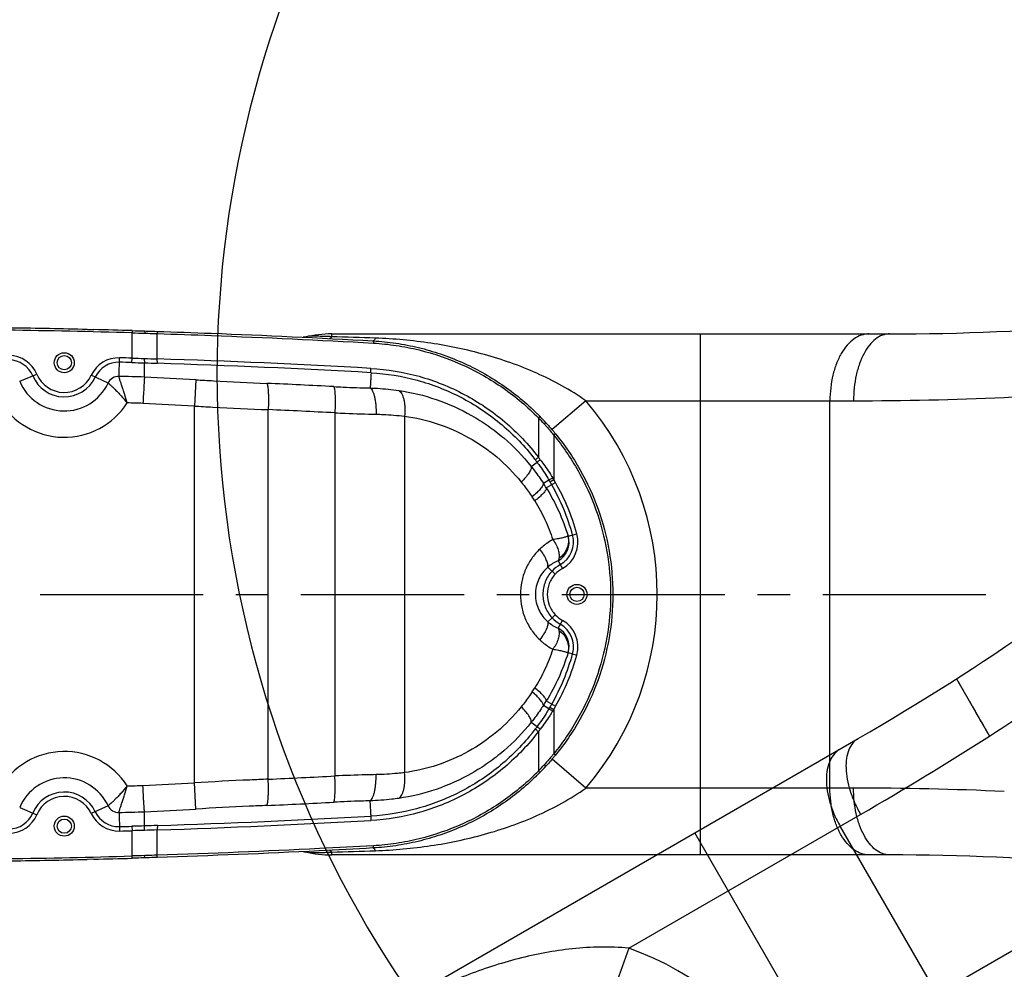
# Model space of a CAD drawing. Header units: millimetres. Extents: x 13799 to 19847, y -398 to 3879.
# Tile 17 of 54: x 15568 to 15788, y 1975 to 2188. Entities that reach past the tile are written whole.
import ezdxf

# ---------------------------------------------------------------- set-up
doc = ezdxf.new("R2010")
doc.units = ezdxf.units.MM
doc.linetypes.add('CENTER', pattern=[0.6, 0.375, -0.075, 0.075, -0.075])
doc.layers.add('dim', color=84, linetype='Continuous', lineweight=9)
doc.styles.add('TXT08', font='txt.shx', dxfattribs={"width": 0.8, "bigfont": 'chineset.shx'})
doc.dimstyles.new('YanXiu', dxfattribs={"dimtxt": 2.5, "dimasz": 2.2, "dimexe": 0.66, "dimexo": 0.66, "dimgap": 0.66, "dimtad": 0, "dimdsep": 46, "dimtxsty": 'TXT08', "dimcen": 0, "dimclrd": 3, "dimclre": 3, "dimclrt": 90, "dimazin": 2, "dimtfac": 1, "dimtofl": 0, "dimtmove": 0, "dimatfit": 3, "dimfxl": 1, "dimtfill": 1, "dimlwd": 5, "dimlwe": 5, "dimarcsym": 0})

# ---------------------------------------------------------------- blocks, each defined once
blk = doc.blocks.new('*D7')
at = {"layer": 'Defpoints', "color": 0, "transparency": 16777216}
for p in [(15928.63, 2952.4), (14148.64, 1396.61), (15530.26, 1396.61)]:
    blk.add_point(p, dxfattribs=at)
at = {"layer": 'dim', "color": 3, "lineweight": 5, "transparency": 16777216}
for p, q in [((15918.64, 2952.4), (14138.64, 2952.4)), ((14148.64, 2912.4), (14148.64, 2251.44)), ((14148.64, 1436.61), (14148.64, 2097.56)), ((15520.27, 1396.61), (14138.64, 1396.61))]:
    blk.add_line(p, q, dxfattribs=at)
at = {"layer": 'dim', "color": 3, "transparency": 16777216}
for points in [[(14141.97, 2912.4), (14155.31, 2912.4), (14148.64, 2952.4)], [(14141.97, 1436.61), (14155.31, 1436.61), (14148.64, 1396.61)]]:
    blk.add_solid(points, dxfattribs=at)
at = {"layer": 'dim', "color": 90, "transparency": 16777216, "insert": (14148.64, 2174.5), "char_height": 50, "attachment_point": 5, "rotation": 90, "style": 'TXT08', "bg_fill": 3, "box_fill_scale": 1.1, "bg_fill_color": 256, "bg_fill_true_color": 13158600, "bg_fill_transparency": 0}
blk.add_mtext('{\\Ftxt,chineset|c134;1556}', dxfattribs=at)
blk = doc.blocks.new('*D8')
at = {"layer": 'Defpoints', "color": 0, "transparency": 16777216}
for p in [(15035.74, 2059.51), (16028.63, 1699.51), (16028.63, 1219.02)]:
    blk.add_point(p, dxfattribs=at)
at = {"layer": 'dim', "color": 3, "lineweight": 5, "transparency": 16777216}
for p, q in [((15035.74, 2049.51), (15035.74, 1209.03)), ((16028.63, 1689.51), (16028.63, 1209.03)), ((15075.74, 1219.02), (15468.85, 1219.02)), ((15988.63, 1219.02), (15595.53, 1219.02))]:
    blk.add_line(p, q, dxfattribs=at)
at = {"layer": 'dim', "color": 3, "transparency": 16777216}
for points in [[(15075.74, 1225.69), (15075.74, 1212.36), (15035.74, 1219.02)], [(15988.63, 1225.69), (15988.63, 1212.36), (16028.63, 1219.02)]]:
    blk.add_solid(points, dxfattribs=at)
at = {"layer": 'dim', "color": 90, "transparency": 16777216, "insert": (15532.19, 1219.02), "char_height": 50, "attachment_point": 5, "style": 'TXT08', "bg_fill": 3, "box_fill_scale": 1.1, "bg_fill_color": 256, "bg_fill_true_color": 13158600, "bg_fill_transparency": 0}
blk.add_mtext('{\\Ftxt,chineset|c134;993}', dxfattribs=at)

msp = doc.modelspace()

# ---------------------------------------------------------------- linework, layer by layer
at = {"color": 7, "linetype": 'Continuous'}
for p, q in [((15582.791, 2118.967), (15584.239, 2118.932)), ((15582.791, 2118.965), (15584.239, 2118.93)), ((15592.866, 2118.704), (15592.851, 2118.204)), ((15592.851, 2112.528), (15592.851, 2118.204)), ((15595.655, 2118.622), (15595.668, 2118.122)), ((15598.466, 2118.535), (15598.505, 2118.035)), ((15598.505, 2112.352), (15598.505, 2118.035)), ((15637.612, 2117.961), (15762.678, 2117.961)), ((15637.612, 2117.334), (15637.612, 2117.961)), ((15720.361, 2001.053), (15720.361, 2117.961)), ((15646.848, 2116.407), (15646.925, 2116.403)), ((15646.925, 2116.403), (15646.952, 2115.904)), ((15589.932, 2108.447), (15590.046, 2112.607)), ((15592.823, 2111.544), (15592.851, 2112.528)), ((15595.621, 2108.283), (15595.62, 2111.474)), ((15567.638, 2107.328), (15571.477, 2108.933)), ((15587.445, 2106.913), (15583.676, 2108.677)), ((15607.138, 2107.671), (15606.808, 2101.772)), ((15694.614, 2102.961), (15687.025, 2096.492)), ((15694.614, 2102.961), (15754.641, 2102.961)), ((15749.355, 2016.053), (15749.355, 2102.961)), ((15606.808, 2017.242), (15606.808, 2101.772)), ((15623.373, 2018.041), (15623.373, 2100.972)), ((15638.326, 2100.248), (15638.326, 2018.765)), ((15653.935, 2099.501), (15653.935, 2019.513)), ((15684.269, 2099.502), (15683.97, 2099.15)), ((15683.97, 2099.15), (15683.97, 2090.278)), ((15685.662, 2098.038), (15685.327, 2097.7)), ((15687.802, 2095.561), (15687.415, 2095.245)), ((15687.415, 2095.245), (15687.415, 2085.301)), ((15682.375, 2088.186), (15683.688, 2089.159)), ((15686.343, 2085.177), (15685.092, 2084.428)), ((15685.744, 2083.404), (15687.828, 2084.586)), ((15686.566, 2084.802), (15687.415, 2085.301)), ((15690.673, 2072.575), (15692.594, 2073.108)), ((15688.38, 2067.065), (15689.356, 2065.326)), ((15686.057, 2065.628), (15687.741, 2064.058)), ((15686.057, 2053.385), (15687.021, 2054.284)), ((15687.021, 2054.284), (15687.741, 2054.956)), ((15688.38, 2051.948), (15689.356, 2053.688)), ((15690.673, 2046.439), (15692.594, 2045.906)), ((15777.713, 2040.562), (15777.717, 2040.555)), ((15777.713, 2040.562), (15785.128, 2027.718)), ((15778.209, 2039.704), (15778.301, 2039.544)), ((15778.507, 2039.187), (15778.62, 2038.99)), ((15779.441, 2037.569), (15779.599, 2037.295)), ((15686.343, 2033.836), (15685.092, 2034.585)), ((15685.744, 2035.61), (15687.828, 2034.427)), ((15686.566, 2034.211), (15687.415, 2033.713)), ((15780.662, 2035.454), (15780.856, 2035.118)), ((15781.257, 2034.423), (15781.464, 2034.065)), ((15687.415, 2033.713), (15687.415, 2023.769)), ((15682.375, 2030.828), (15683.688, 2029.855)), ((15647.374, 1964.619), (15755.685, 2027.152)), ((15682.411, 2028.203), (15682.33, 2028.104)), ((15682.411, 2028.203), (15682.33, 2028.104)), ((15683.97, 2028.736), (15683.97, 2019.863)), ((15687.802, 2023.453), (15687.415, 2023.769)), ((15685.662, 2020.976), (15685.328, 2021.315)), ((15694.614, 2016.053), (15687.025, 2022.522)), ((15684.269, 2019.512), (15683.97, 2019.863)), ((15607.138, 2011.342), (15606.808, 2017.242)), ((15754.641, 2016.053), (15694.614, 2016.053)), ((15587.445, 2012.101), (15583.676, 2010.337)), ((15567.638, 2011.685), (15571.477, 2010.08)), ((15589.932, 2010.567), (15590.046, 2006.407)), ((15595.62, 2007.539), (15595.621, 2010.731)), ((15704.24, 1980.129), (15756.224, 2010.143)), ((15592.823, 2007.47), (15592.851, 2006.486)), ((15795.101, 1932.235), (15751.647, 2007.5)), ((15592.851, 2000.81), (15592.851, 2006.486)), ((15598.505, 2000.978), (15598.505, 2006.662)), ((15777.491, 1904.748), (15719.037, 2005.993)), ((15646.925, 2002.611), (15646.952, 2003.11)), ((15592.866, 2000.31), (15592.851, 2000.81)), ((15595.655, 2000.392), (15595.667, 2000.892)), ((15598.466, 2000.479), (15598.505, 2000.978)), ((15637.612, 2001.053), (15637.612, 2001.68)), ((15762.678, 2001.053), (15637.612, 2001.053)), ((15646.925, 2002.611), (15646.848, 2002.606)), ((15584.239, 2000.084), (15582.791, 2000.049)), ((15584.239, 2000.082), (15582.792, 2000.047)), ((15704.24, 1980.129), (15700.902, 1970.732))]:
    msp.add_line(p, q, dxfattribs=at)
at = {"color": 1, "linetype": 'CENTER', "ltscale": 97.536}
for p, q in [((15467.908, 1793.507), (16020.086, 2112.307)), ((15396.634, 2059.507), (16034.234, 2059.507))]:
    msp.add_line(p, q, dxfattribs=at)
at = {"color": 7, "linetype": 'Continuous'}
for points in [[(15779.002, 2038.33), (15779.142, 2038.087), (15779.288, 2037.833)], [(15781.464, 2034.065), (15781.888, 2033.331), (15782.105, 2032.955)], [(15782.105, 2032.955), (15782.548, 2032.187), (15782.774, 2031.796), (15783.232, 2031.002)], [(15783.232, 2031.002), (15783.464, 2030.6), (15783.934, 2029.786)], [(15783.934, 2029.786), (15784.171, 2029.376), (15784.409, 2028.963), (15784.648, 2028.549)]]:
    msp.add_lwpolyline(points, dxfattribs=at)
for centre, radius in [((15577.634, 2111.507), 2.25), ((15577.634, 2111.507), 1.6), ((15692.621, 2059.507), 2.25), ((15692.621, 2059.507), 1.6), ((15577.634, 2007.507), 2.25), ((15577.634, 2007.507), 1.6)]:
    msp.add_circle(centre, radius, dxfattribs=at)
for centre, radius, start, end in [((15928.634, 2059.507), 892.892, 19.998743, 209.999928), ((15856.824, 2108.841), 244.933, 68.77995, 249.9496)]:
    msp.add_arc(centre, radius, start, end)
for centre, radius, start, end in [((15762.678, 2672.545), 554.584, 270, 279.9345), ((15536.867, 166.687), 1952.32, 88.356767, 89.999897), ((15536.89, 167.829), 1951.678, 88.652335, 89.151718), ((15536.86, 166.646), 1952.861, 88.356608, 88.609781), ((15637.612, 2091.961), 26, 90, 103.22456), ((15630.97, 2122.241), 5, 273.96578, 279.00927), ((15537.069, -1138.582), 3257.469, 88.058816, 88.231277), ((15565.178, 2106.3), 5.843, 22.68679, 89.16263), ((15565.178, 2106.3), 6.828, 22.68679, 89.16263), ((15589.86, 2105.782), 6.828, 88.4324, 154.90825), ((15589.86, 2105.782), 5.843, 88.4324, 154.90825), ((15536.87, 169.507), 1942.843, 88.34969, 88.4324), ((15536.87, 169.507), 1943.828, 88.34969, 88.4324), ((15602.862, 2459.86), 348.461, 268.34906, 268.8092), ((15602.707, 2448.005), 335.621, 268.31725, 268.78596), ((15609.286, 2444.919), 332.742, 267.64205, 268.14338), ((15609.617, 2458.877), 347.684, 267.69287, 268.17846), ((15536.769, 169.437), 1943.895, 86.766908, 88.180033), ((15536.874, 169.322), 1943.025, 86.767357, 88.180559), ((15577.634, 2111.507), 6.672, 202.68679, 334.90825), ((15577.634, 2111.507), 10.834, 202.68679, 334.90825), ((15577.634, 2111.507), 7.657, 202.68679, 334.90825), ((15589.86, 2105.782), 2.666, 88.4324, 154.90825), ((15536.87, 169.507), 1939.666, 88.264311, 88.4324), ((15498.813, 170.228), 1940.469, 86.79984, 87.140392), ((15536.678, 169.513), 1939.282, 87.002512, 87.446169), ((15754.695, 2845.547), 742.585, 272.606109, 274.963165), ((15577.634, 2111.507), 16.743, 210.19833, 327.39671), ((15536.87, 169.507), 1933.757, 88.269187, 88.374091), ((15498.813, 170.228), 1934.561, 86.79984, 87.141832), ((15643.634, 2059.507), 66.987, 319.55693, 40.44307), ((15754.642, 2846.757), 743.796, 269.999945, 272.605972), ((15537.341, 169.514), 1933.373, 87.005924, 87.449582), ((15643.435, 2059.329), 57.283, 44.53237, 45.32035), ((15641.656, 2058.182), 58.897, 42.14136, 44.0748), ((15641.654, 2057.578), 59.78, 42.59479, 44.53182), ((15643.589, 2059.454), 49.904, 37.294, 38.43292), ((15647.421, 2062.373), 45.087, 36.44923, 37.2934), ((15647.643, 2061.708), 46.215, 37.33407, 38.18366), ((15643.548, 2059.528), 49.893, 30.4359, 30.93673), ((15640.094, 2057.498), 53.9, 29.57459, 30.43638), ((15644.21, 2059.076), 50.542, 31.25753, 31.76531), ((15640.093, 2057.497), 54.885, 29.57458, 30.43637), ((15643.634, 2059.507), 50.814, 15.52549, 29.57409), ((15643.874, 2057.448), 49.263, 31.79565, 33.20854), ((15643.634, 2059.507), 49.83, 15.52549, 29.57409), ((15646.297, 2057.395), 43.483, 32.0782, 33.49922), ((15478.393, 2507.436), 554.584, 300, 309.9345), ((15686.015, 2071.281), 4.833, 299.292, 15.52549), ((15686.015, 2071.281), 5.843, 299.292, 15.52549), ((15686.015, 2071.281), 6.828, 299.292, 15.52549), ((15691.463, 2059.484), 8.184, 112.1273, 131.34196), ((15692.621, 2059.507), 7.657, 119.292, 136.99518), ((15692.621, 2059.507), 6.672, 119.292, 136.99475), ((15692.621, 2059.507), 7.657, 223.00482, 240.708), ((15692.621, 2059.507), 6.672, 223.00525, 240.708), ((15686.015, 2047.733), 6.828, 344.47451, 60.708), ((15691.463, 2059.53), 8.184, 228.65806, 247.87268), ((15686.015, 2047.733), 4.833, 344.47451, 60.708), ((15686.015, 2047.733), 5.843, 344.47451, 60.708), ((15643.634, 2059.507), 49.83, 330.42591, 344.47451), ((15643.634, 2059.507), 50.814, 330.42591, 344.47451), ((15384.978, 2653.268), 742.585, 302.606109, 304.963165), ((15646.297, 2061.619), 43.483, 326.50076, 327.9218), ((15643.874, 2061.566), 49.263, 326.79145, 328.20435), ((15643.548, 2059.486), 49.893, 329.06327, 329.5641), ((15640.094, 2061.516), 53.9, 329.56362, 330.42541), ((15640.093, 2061.516), 54.885, 329.56363, 330.42542), ((15644.21, 2059.938), 50.542, 328.23469, 328.74247), ((15647.421, 2056.641), 45.087, 322.70659, 323.55074), ((15643.567, 2059.577), 49.932, 321.07273, 322.70632), ((15647.643, 2057.305), 46.215, 321.81633, 322.6659), ((15384.327, 2654.289), 743.796, 299.999945, 302.605972), ((15577.634, 2007.507), 16.743, 32.60329, 149.80167), ((15641.532, 2060.948), 59.067, 315.92799, 317.85585), ((15641.542, 2061.542), 59.935, 315.47067, 317.40272), ((15577.634, 2007.507), 10.834, 25.09175, 157.31321), ((15537.341, 3949.5), 1933.373, 272.550418, 272.994076), ((15643.438, 2059.682), 57.279, 314.29445, 315.4683), ((15536.87, 3949.507), 1933.757, 271.625909, 271.730813), ((15498.813, 3948.786), 1934.561, 272.858168, 273.20016), ((15577.634, 2007.507), 7.657, 25.09175, 157.31321), ((15577.634, 2007.507), 6.672, 25.09175, 157.31321), ((15754.644, 1272.364), 743.689, 87.393837, 90.000243), ((15589.86, 2013.232), 2.666, 205.09175, 271.5676), ((15536.678, 3949.501), 1939.282, 272.553831, 272.997488), ((15565.178, 2012.714), 5.843, 270.83737, 337.31321), ((15565.178, 2012.714), 6.828, 270.83737, 337.31321), ((15589.86, 2013.232), 6.828, 205.09175, 271.5676), ((15589.86, 2013.232), 5.843, 205.09175, 271.5676), ((15536.87, 3949.507), 1939.666, 271.5676, 271.735689), ((15498.813, 3948.785), 1940.469, 272.859608, 273.20016), ((15536.874, 3949.69), 1943.024, 271.819441, 273.232642), ((15536.87, 3949.507), 1942.843, 271.5676, 271.65031), ((15602.863, 1659.154), 348.461, 91.19095, 91.65109), ((15609.529, 1662.598), 345.222, 91.81987, 92.30892), ((15536.769, 3949.577), 1943.895, 271.819967, 273.233092), ((15536.87, 3949.507), 1943.828, 271.5676, 271.65031), ((15602.707, 1671.01), 335.621, 91.21404, 91.68275), ((15609.249, 1675.079), 331.758, 91.85588, 92.35869), ((15536.867, 3952.33), 1952.323, 270.000105, 271.643231), ((15630.97, 1996.773), 5, 80.99073, 86.03422), ((15637.612, 2027.053), 26, 256.77546, 270), ((15537.065, 5257.742), 3257.614, 271.768727, 271.94118), ((15762.678, 1446.469), 554.584, 80.0655, 90), ((15536.89, 3951.19), 1951.683, 270.848289, 271.347671), ((15536.86, 3952.377), 1952.871, 271.390221, 271.643394), ((15681.816, 1917.007), 66.987, 349.55693, 70.44307)]:
    msp.add_arc(centre, radius, start, end, dxfattribs=at)
for points in [[(15592.851, 2118.204), (15593.79, 2118.177), (15594.729, 2118.15), (15595.667, 2118.122)], [(15592.866, 2118.704), (15593.795, 2118.677), (15594.725, 2118.65), (15595.655, 2118.622)], [(15595.667, 2000.892), (15594.729, 2000.864), (15593.79, 2000.836), (15592.851, 2000.81)], [(15595.655, 2000.392), (15594.725, 2000.364), (15593.795, 2000.337), (15592.866, 2000.31)]]:
    msp.add_open_spline(points, degree=3, dxfattribs=at)
for points, knots in [([(15595.655, 2118.622), (15595.89, 2118.615), (15596.827, 2118.586), (15597.763, 2118.557), (15598.466, 2118.535)], [0, 0, 0, 0, 0.2504043, 1, 1, 1, 1]), ([(15595.667, 2118.122), (15595.904, 2118.115), (15596.85, 2118.087), (15597.796, 2118.058), (15598.505, 2118.035)], [0, 0, 0, 0, 0.2504045, 1, 1, 1, 1]), ([(15598.466, 2118.535), (15602.512, 2118.407), (15618.645, 2117.848), (15634.772, 2117.089), (15646.848, 2116.408)], [0, 0, 0, 0, 0.2507467, 1, 1, 1, 1]), ([(15598.505, 2118.035), (15602.557, 2117.908), (15618.712, 2117.347), (15634.86, 2116.587), (15646.952, 2115.904)], [0, 0, 0, 0, 0.2507475, 1, 1, 1, 1]), ([(15758.053, 2117.961), (15757.768, 2117.961), (15757.191, 2117.911), (15756.034, 2117.613), (15754.617, 2116.848), (15753.111, 2115.421), (15751.805, 2113.533), (15750.739, 2111.255), (15749.949, 2108.668), (15749.464, 2105.869), (15749.355, 2103.938), (15749.355, 2102.961)], [0, 0, 0, 0, 0.0452265, 0.0912948, 0.1886326, 0.2967377, 0.4174726, 0.5505335, 0.6940445, 0.8450658, 1, 1, 1, 1]), ([(15762.678, 2117.961), (15762.414, 2117.961), (15761.88, 2117.911), (15760.805, 2117.61), (15759.488, 2116.836), (15758.101, 2115.407), (15756.899, 2113.521), (15755.917, 2111.246), (15755.189, 2108.662), (15754.741, 2105.866), (15754.641, 2103.938), (15754.641, 2102.961)], [0, 0, 0, 0, 0.0427949, 0.0865891, 0.1803157, 0.2864903, 0.4070071, 0.5413327, 0.6872592, 0.8414762, 1, 1, 1, 1]), ([(15631.664, 2117.271), (15631.598, 2117.256), (15631.455, 2117.234), (15631.312, 2117.225), (15631.235, 2117.225)], [0, 0, 0, 0, 0.4688996, 1, 1, 1, 1]), ([(15637.612, 2117.334), (15637.316, 2117.347), (15636.733, 2117.37), (15635.875, 2117.398), (15635.055, 2117.42), (15634.405, 2117.434), (15633.922, 2117.442), (15633.595, 2117.447), (15633.301, 2117.451), (15633.045, 2117.454), (15632.837, 2117.456), (15632.691, 2117.457), (15632.61, 2117.458), (15632.561, 2117.458), (15632.549, 2117.459), (15632.525, 2117.459), (15632.527, 2117.459)], [0, 0, 0, 0, 0.1743846, 0.3441891, 0.5066628, 0.6578944, 0.7275981, 0.792159, 0.8504535, 0.9011755, 0.9428773, 0.9740748, 0.9853042, 0.9934319, 0.9983513, 1, 1, 1, 1]), ([(15637.612, 2117.334), (15637.574, 2117.274), (15637.5, 2117.168), (15637.378, 2117.038), (15637.254, 2116.955), (15637.166, 2116.931), (15637.125, 2116.929)], [0, 0, 0, 0, 0.3239486, 0.591838, 0.811866, 1, 1, 1, 1]), ([(15647.412, 2117.017), (15647.373, 2116.933), (15647.297, 2116.784), (15647.172, 2116.596), (15647.047, 2116.466), (15646.952, 2116.417), (15646.908, 2116.408)], [0, 0, 0, 0, 0.3417455, 0.6176441, 0.83265, 1, 1, 1, 1]), ([(15646.925, 2116.403), (15648.626, 2116.307), (15652.033, 2115.962), (15657.087, 2114.979), (15662.043, 2113.542), (15666.846, 2111.664), (15671.454, 2109.361), (15675.837, 2106.65), (15679.954, 2103.559), (15682.499, 2101.26), (15683.713, 2100.06)], [0, 0, 0, 0, 0.1242694, 0.2493954, 0.3750245, 0.5001247, 0.6250028, 0.7502449, 0.8754506, 1, 1, 1, 1]), ([(15646.952, 2115.904), (15648.671, 2115.807), (15652.114, 2115.455), (15658.915, 2114.114), (15667.156, 2111.272), (15674.729, 2106.956), (15680.221, 2102.735), (15682.76, 2100.38), (15683.97, 2099.15)], [0, 0, 0, 0, 0.1243606, 0.2495932, 0.5001703, 0.7502277, 0.8754435, 1, 1, 1, 1]), ([(15694.614, 2102.961), (15692.882, 2104.18), (15689.294, 2106.413), (15683.649, 2109.216), (15677.845, 2111.524), (15669.976, 2114.006), (15659.834, 2116.133), (15651.575, 2116.876), (15647.412, 2117.017)], [0, 0, 0, 0, 0.1273635, 0.2535842, 0.3785524, 0.5025565, 0.749473, 1, 1, 1, 1]), ([(15595.596, 2112.459), (15595.593, 2112.345), (15595.589, 2112.131), (15595.59, 2111.876), (15595.596, 2111.701), (15595.601, 2111.602), (15595.609, 2111.529), (15595.615, 2111.489), (15595.62, 2111.474)], [0, 0, 0, 0, 0.3462338, 0.6508038, 0.7758125, 0.8774578, 0.9528359, 1, 1, 1, 1]), ([(15598.565, 2111.368), (15598.557, 2111.382), (15598.545, 2111.422), (15598.531, 2111.496), (15598.519, 2111.595), (15598.506, 2111.77), (15598.499, 2112.024), (15598.502, 2112.238), (15598.505, 2112.352)], [0, 0, 0, 0, 0.0492658, 0.1255717, 0.2274698, 0.3522722, 0.6555461, 1, 1, 1, 1]), ([(15646.442, 2109.256), (15646.425, 2108.971), (15646.391, 2108.401), (15646.347, 2107.546), (15646.301, 2106.691), (15646.261, 2106.122), (15646.24, 2105.837)], [0, 0, 0, 0, 0.2499985, 0.5000228, 0.7500324, 1, 1, 1, 1]), ([(15646.391, 2109.599), (15646.389, 2109.647), (15646.385, 2109.86), (15646.392, 2110.073), (15646.401, 2110.238)], [0, 0, 0, 0, 0.2224325, 1, 1, 1, 1]), ([(15646.437, 2109.256), (15646.429, 2109.271), (15646.418, 2109.311), (15646.406, 2109.385), (15646.396, 2109.484), (15646.393, 2109.558), (15646.391, 2109.599)], [0, 0, 0, 0, 0.1399071, 0.3565205, 0.6457506, 1, 1, 1, 1]), ([(15646.401, 2110.238), (15650.041, 2110.033), (15655.495, 2109.126), (15662.419, 2106.787), (15667.403, 2104.475), (15672.111, 2101.64), (15677.944, 2097.211), (15681.755, 2093.187), (15683.97, 2090.278)], [0, 0, 0, 0, 0.2494912, 0.3744719, 0.4995097, 0.6246144, 0.7497877, 1, 1, 1, 1]), ([(15646.442, 2109.256), (15649.93, 2109.06), (15655.155, 2108.206), (15661.804, 2106.008), (15666.598, 2103.836), (15671.138, 2101.172), (15675.377, 2098.045), (15679.262, 2094.484), (15681.59, 2091.848), (15682.68, 2090.474)], [0, 0, 0, 0, 0.2494104, 0.3743425, 0.4993315, 0.6243883, 0.7495147, 0.8747154, 1, 1, 1, 1]), ([(15587.445, 2106.913), (15587.481, 2106.896), (15587.562, 2106.847), (15587.765, 2106.698), (15588.089, 2106.419), (15588.552, 2105.988), (15589.103, 2105.442), (15589.721, 2104.801), (15590.624, 2103.82), (15591.296, 2103.035), (15591.738, 2102.486)], [0, 0, 0, 0, 0.0189918, 0.0458389, 0.1222357, 0.2260531, 0.3530373, 0.4986022, 0.6580687, 1, 1, 1, 1]), ([(15591.738, 2102.486), (15591.532, 2103.163), (15591.232, 2104.157), (15590.832, 2105.436), (15590.557, 2106.29), (15590.315, 2107.035), (15590.14, 2107.577), (15590.032, 2107.939), (15589.976, 2108.148), (15589.942, 2108.312), (15589.931, 2108.408), (15589.932, 2108.447)], [0, 0, 0, 0, 0.3406456, 0.4996416, 0.6450819, 0.7724083, 0.8769488, 0.9192039, 0.9540417, 0.9810318, 1, 1, 1, 1]), ([(15595.621, 2108.283), (15595.613, 2108.193), (15595.597, 2107.956), (15595.554, 2107.273), (15595.484, 2106.079), (15595.387, 2104.349), (15595.315, 2103.065), (15595.277, 2102.382)], [0, 0, 0, 0, 0.0458436, 0.1206723, 0.3473789, 0.6527654, 1, 1, 1, 1]), ([(15607.138, 2107.671), (15608.469, 2107.597), (15613.785, 2107.307), (15619.102, 2107.047), (15623.089, 2106.869)], [0, 0, 0, 0, 0.250474, 1, 1, 1, 1]), ([(15623.089, 2106.869), (15623.109, 2106.832), (15623.147, 2106.742), (15623.215, 2106.503), (15623.285, 2106.1), (15623.348, 2105.505), (15623.394, 2104.774), (15623.421, 2103.928), (15623.429, 2102.648), (15623.403, 2101.653), (15623.373, 2100.972)], [0, 0, 0, 0, 0.0213145, 0.0493627, 0.125633, 0.2275098, 0.3522751, 0.4963564, 0.6555359, 1, 1, 1, 1]), ([(15638.087, 2106.142), (15638.776, 2106.106), (15641.492, 2105.974), (15644.21, 2105.881), (15646.24, 2105.837)], [0, 0, 0, 0, 0.2533862, 1, 1, 1, 1]), ([(15638.087, 2106.142), (15638.108, 2106.105), (15638.144, 2106.014), (15638.211, 2105.775), (15638.277, 2105.373), (15638.336, 2104.777), (15638.376, 2104.046), (15638.396, 2103.201), (15638.394, 2101.922), (15638.361, 2100.928), (15638.326, 2100.248)], [0, 0, 0, 0, 0.0213163, 0.0493643, 0.1256282, 0.2274928, 0.352244, 0.4963143, 0.6554915, 1, 1, 1, 1]), ([(15646.24, 2105.837), (15646.786, 2105.82), (15648.934, 2105.724), (15651.076, 2105.504), (15652.664, 2105.273)], [0, 0, 0, 0, 0.2537553, 1, 1, 1, 1]), ([(15646.242, 2105.837), (15646.355, 2105.763), (15646.57, 2105.533), (15646.827, 2105.075), (15647.056, 2104.471), (15647.249, 2103.736), (15647.401, 2102.89), (15647.545, 2101.617), (15647.572, 2100.623), (15647.558, 2099.946)], [0, 0, 0, 0, 0.0652261, 0.1496355, 0.2543035, 0.3779653, 0.5180505, 0.6711513, 1, 1, 1, 1]), ([(15652.664, 2105.273), (15655.51, 2104.859), (15661.163, 2103.498), (15667.801, 2100.499), (15672.738, 2097.373), (15677.415, 2093.747), (15680.526, 2090.517), (15682.375, 2088.186)], [0, 0, 0, 0, 0.2461265, 0.4941875, 0.6193914, 0.7454422, 1, 1, 1, 1]), ([(15652.664, 2105.273), (15652.799, 2105.186), (15653.059, 2104.945), (15653.371, 2104.465), (15653.628, 2103.856), (15653.826, 2103.133), (15653.959, 2102.312), (15654.048, 2101.091), (15654.006, 2100.142), (15653.935, 2099.501)], [0, 0, 0, 0, 0.0786197, 0.170821, 0.2783538, 0.4009693, 0.537131, 0.6844433, 1, 1, 1, 1]), ([(15606.808, 2101.772), (15608.191, 2101.697), (15613.711, 2101.409), (15619.233, 2101.149), (15623.373, 2100.972)], [0, 0, 0, 0, 0.250477, 1, 1, 1, 1]), ([(15638.326, 2100.248), (15639.105, 2100.213), (15642.182, 2100.081), (15645.259, 2099.989), (15647.558, 2099.946)], [0, 0, 0, 0, 0.2534038, 1, 1, 1, 1]), ([(15647.558, 2099.946), (15648.101, 2099.935), (15650.231, 2099.864), (15652.358, 2099.688), (15653.935, 2099.501)], [0, 0, 0, 0, 0.2547442, 1, 1, 1, 1]), ([(15653.935, 2099.501), (15656.426, 2099.165), (15661.383, 2098.024), (15668.405, 2094.934), (15674.817, 2090.521), (15678.477, 2086.772), (15680.12, 2084.727)], [0, 0, 0, 0, 0.2451435, 0.4927659, 0.7440826, 1, 1, 1, 1]), ([(15685.662, 2098.038), (15685.845, 2097.837), (15686.575, 2097.026), (15687.283, 2096.195), (15687.802, 2095.561)], [0, 0, 0, 0, 0.2489106, 1, 1, 1, 1]), ([(15685.328, 2097.7), (15685.506, 2097.501), (15686.219, 2096.697), (15686.909, 2095.873), (15687.415, 2095.245)], [0, 0, 0, 0, 0.248854, 1, 1, 1, 1]), ([(15687.415, 2095.245), (15688.434, 2093.998), (15690.367, 2091.416), (15693.775, 2085.938), (15697.14, 2078.571), (15699.606, 2069.174), (15700.436, 2059.492), (15699.601, 2049.812), (15697.13, 2040.416), (15693.761, 2033.05), (15690.356, 2027.583), (15688.428, 2025.009), (15687.415, 2023.769)], [0, 0, 0, 0, 0.0624618, 0.1249885, 0.2500832, 0.3750939, 0.5001886, 0.625282, 0.7502888, 0.8753836, 0.9378809, 1, 1, 1, 1]), ([(15687.802, 2095.561), (15688.829, 2094.303), (15690.78, 2091.698), (15694.217, 2086.172), (15697.612, 2078.739), (15700.101, 2069.259), (15700.938, 2059.492), (15700.096, 2049.726), (15697.602, 2040.247), (15694.204, 2032.817), (15690.769, 2027.301), (15688.824, 2024.704), (15687.802, 2023.453)], [0, 0, 0, 0, 0.0624618, 0.1249902, 0.2500835, 0.3750946, 0.5001886, 0.6252814, 0.7502884, 0.8753819, 0.9378809, 1, 1, 1, 1]), ([(15683.289, 2089.691), (15683.297, 2089.703), (15683.321, 2089.731), (15683.368, 2089.778), (15683.434, 2089.839), (15683.553, 2089.944), (15683.732, 2090.092), (15683.886, 2090.214), (15683.97, 2090.278)], [0, 0, 0, 0, 0.0475405, 0.1223968, 0.2228915, 0.3465123, 0.6496259, 1, 1, 1, 1]), ([(15683.688, 2089.159), (15683.696, 2089.171), (15683.722, 2089.198), (15683.771, 2089.244), (15683.839, 2089.304), (15683.962, 2089.406), (15684.146, 2089.553), (15684.304, 2089.673), (15684.389, 2089.736)], [0, 0, 0, 0, 0.0471347, 0.1218844, 0.2224547, 0.3462552, 0.6497447, 1, 1, 1, 1]), ([(15683.688, 2089.159), (15683.925, 2088.839), (15684.857, 2087.544), (15685.728, 2086.204), (15686.343, 2085.177)], [0, 0, 0, 0, 0.2498543, 1, 1, 1, 1]), ([(15684.389, 2089.736), (15684.638, 2089.41), (15685.617, 2088.094), (15686.533, 2086.73), (15687.181, 2085.683)], [0, 0, 0, 0, 0.2498539, 1, 1, 1, 1]), ([(15682.375, 2088.186), (15682.385, 2088.09), (15682.366, 2087.872), (15682.259, 2087.528), (15682.075, 2087.136), (15681.705, 2086.523), (15681.062, 2085.695), (15680.459, 2085.058), (15680.12, 2084.727)], [0, 0, 0, 0, 0.068581, 0.1534086, 0.2558535, 0.3757573, 0.6628652, 1, 1, 1, 1]), ([(15682.375, 2088.186), (15682.615, 2087.884), (15683.563, 2086.663), (15684.456, 2085.399), (15685.092, 2084.428)], [0, 0, 0, 0, 0.2493272, 1, 1, 1, 1]), ([(15680.12, 2084.727), (15680.335, 2084.46), (15681.185, 2083.377), (15681.987, 2082.256), (15682.557, 2081.394)], [0, 0, 0, 0, 0.2492037, 1, 1, 1, 1]), ([(15686.343, 2085.177), (15686.439, 2085.238), (15686.719, 2085.405), (15686.998, 2085.574), (15687.181, 2085.683)], [0, 0, 0, 0, 0.3470699, 1, 1, 1, 1]), ([(15685.092, 2084.428), (15685.087, 2084.34), (15685.041, 2084.143), (15684.898, 2083.839), (15684.677, 2083.495), (15684.256, 2082.956), (15683.553, 2082.234), (15682.913, 2081.681), (15682.557, 2081.394)], [0, 0, 0, 0, 0.0657249, 0.1487603, 0.2502761, 0.3699809, 0.6586852, 1, 1, 1, 1]), ([(15685.744, 2083.404), (15685.737, 2083.318), (15685.683, 2083.128), (15685.531, 2082.834), (15685.302, 2082.503), (15684.867, 2081.985), (15684.15, 2081.292), (15683.502, 2080.763), (15683.141, 2080.488)], [0, 0, 0, 0, 0.0649014, 0.1474316, 0.2486935, 0.3683528, 0.6575219, 1, 1, 1, 1]), ([(15685.744, 2083.404), (15686.78, 2081.731), (15688.644, 2078.234), (15690.037, 2074.523), (15690.61, 2072.624)], [0, 0, 0, 0, 0.4979848, 1, 1, 1, 1]), ([(15683.141, 2080.488), (15683.987, 2079.138), (15685.525, 2076.319), (15686.709, 2073.335), (15687.211, 2071.806)], [0, 0, 0, 0, 0.4975704, 1, 1, 1, 1]), ([(15687.211, 2071.806), (15686.946, 2071.661), (15685.9, 2071.043), (15684.934, 2070.289), (15684.272, 2069.659)], [0, 0, 0, 0, 0.248102, 1, 1, 1, 1]), ([(15690.61, 2072.624), (15690.559, 2072.594), (15690.428, 2072.53), (15690.053, 2072.388), (15689.389, 2072.198), (15688.388, 2071.98), (15687.628, 2071.859), (15687.21, 2071.806)], [0, 0, 0, 0, 0.0503486, 0.1249225, 0.3424961, 0.6401556, 1, 1, 1, 1]), ([(15687.21, 2071.806), (15687.487, 2071.439), (15687.953, 2070.694), (15688.425, 2069.554), (15688.621, 2068.646), (15688.64, 2068.008), (15688.609, 2067.726), (15688.583, 2067.596)], [0, 0, 0, 0, 0.3037702, 0.5784677, 0.8128643, 0.9126133, 1, 1, 1, 1]), ([(15690.61, 2072.624), (15690.714, 2072.166), (15690.779, 2071.206), (15690.44, 2069.8), (15689.699, 2068.54), (15688.981, 2067.872), (15688.583, 2067.596)], [0, 0, 0, 0, 0.2458514, 0.4946203, 0.7463312, 1, 1, 1, 1]), ([(15690.61, 2072.624), (15690.621, 2072.613), (15690.637, 2072.596), (15690.657, 2072.578), (15690.668, 2072.573), (15690.673, 2072.575)], [0, 0, 0, 0, 0.5886422, 0.8311082, 1, 1, 1, 1]), ([(15684.272, 2069.659), (15683.604, 2069.023), (15682.38, 2067.602), (15680.995, 2065.13), (15680.124, 2062.39), (15679.827, 2059.507), (15680.124, 2056.624), (15680.995, 2053.884), (15682.38, 2051.412), (15683.604, 2049.991), (15684.272, 2049.355)], [0, 0, 0, 0, 0.1220326, 0.2463732, 0.3726334, 0.4999955, 0.6273563, 0.7536149, 0.8779571, 1, 1, 1, 1]), ([(15686.057, 2065.629), (15686.087, 2065.733), (15686.113, 2065.975), (15686.067, 2066.369), (15685.944, 2066.822), (15685.661, 2067.536), (15685.119, 2068.508), (15684.579, 2069.266), (15684.272, 2069.659)], [0, 0, 0, 0, 0.0720666, 0.1591743, 0.2628773, 0.3831392, 0.6683622, 1, 1, 1, 1]), ([(15688.583, 2067.596), (15688.575, 2067.543), (15688.546, 2067.445), (15688.505, 2067.303), (15688.451, 2067.177), (15688.405, 2067.101), (15688.38, 2067.065)], [0, 0, 0, 0, 0.2804078, 0.5359125, 0.7742037, 1, 1, 1, 1]), ([(15686.057, 2065.628), (15685.65, 2065.271), (15684.89, 2064.453), (15684.007, 2062.988), (15683.432, 2061.309), (15683.232, 2059.507), (15683.432, 2057.705), (15684.007, 2056.026), (15684.89, 2054.561), (15685.65, 2053.743), (15686.057, 2053.385)], [0, 0, 0, 0, 0.117561, 0.2407032, 0.3688285, 0.4999952, 0.63116, 0.7592836, 0.8824277, 1, 1, 1, 1]), ([(15687.021, 2064.73), (15686.695, 2064.38), (15686.109, 2063.617), (15685.461, 2062.329), (15685.064, 2060.943), (15684.93, 2059.507), (15685.064, 2058.071), (15685.461, 2056.685), (15686.109, 2055.397), (15686.695, 2054.634), (15687.021, 2054.284)], [0, 0, 0, 0, 0.1249735, 0.2499644, 0.3749802, 0.5000111, 0.6250357, 0.7500398, 0.8750234, 1, 1, 1, 1]), ([(15687.741, 2064.058), (15687.457, 2063.754), (15686.946, 2063.088), (15686.196, 2061.597), (15685.802, 2059.507), (15686.196, 2057.417), (15686.946, 2055.926), (15687.457, 2055.26), (15687.741, 2054.956)], [0, 0, 0, 0, 0.1252433, 0.2505047, 0.5000111, 0.7494996, 0.8747537, 1, 1, 1, 1]), ([(15686.057, 2053.385), (15686.087, 2053.281), (15686.113, 2053.039), (15686.067, 2052.645), (15685.944, 2052.191), (15685.661, 2051.478), (15685.119, 2050.505), (15684.579, 2049.748), (15684.272, 2049.355)], [0, 0, 0, 0, 0.0720666, 0.1591743, 0.2628773, 0.3831393, 0.6683623, 1, 1, 1, 1]), ([(15688.38, 2051.948), (15688.405, 2051.913), (15688.451, 2051.837), (15688.505, 2051.711), (15688.546, 2051.569), (15688.575, 2051.471), (15688.583, 2051.418)], [0, 0, 0, 0, 0.2258249, 0.464101, 0.7196055, 1, 1, 1, 1]), ([(15684.272, 2049.355), (15684.494, 2049.144), (15685.401, 2048.335), (15686.414, 2047.644), (15687.211, 2047.208)], [0, 0, 0, 0, 0.2525005, 1, 1, 1, 1]), ([(15688.583, 2051.418), (15688.609, 2051.288), (15688.64, 2051.006), (15688.621, 2050.367), (15688.425, 2049.46), (15688.043, 2048.536), (15687.611, 2047.775), (15687.352, 2047.394), (15687.21, 2047.208)], [0, 0, 0, 0, 0.0873616, 0.1870826, 0.4214139, 0.6960346, 0.8451587, 1, 1, 1, 1]), ([(15688.583, 2051.418), (15688.981, 2051.142), (15689.699, 2050.473), (15690.44, 2049.214), (15690.779, 2047.808), (15690.714, 2046.848), (15690.61, 2046.39)], [0, 0, 0, 0, 0.25367, 0.505382, 0.7541509, 1, 1, 1, 1]), ([(15687.211, 2047.208), (15686.709, 2045.679), (15685.525, 2042.695), (15683.987, 2039.876), (15683.141, 2038.526)], [0, 0, 0, 0, 0.5024183, 1, 1, 1, 1]), ([(15687.21, 2047.208), (15687.628, 2047.155), (15688.388, 2047.033), (15689.389, 2046.816), (15690.053, 2046.626), (15690.428, 2046.484), (15690.559, 2046.42), (15690.61, 2046.39)], [0, 0, 0, 0, 0.3598442, 0.6575041, 0.8750777, 0.9496514, 1, 1, 1, 1]), ([(15690.61, 2046.39), (15690.037, 2044.491), (15688.644, 2040.78), (15686.78, 2037.283), (15685.744, 2035.61)], [0, 0, 0, 0, 0.5020017, 1, 1, 1, 1]), ([(15690.61, 2046.39), (15690.621, 2046.401), (15690.637, 2046.418), (15690.657, 2046.436), (15690.668, 2046.441), (15690.673, 2046.439)], [0, 0, 0, 0, 0.5886585, 0.8311131, 1, 1, 1, 1]), ([(15685.744, 2035.61), (15685.737, 2035.695), (15685.683, 2035.886), (15685.531, 2036.179), (15685.302, 2036.51), (15684.867, 2037.029), (15684.15, 2037.722), (15683.502, 2038.251), (15683.141, 2038.526)], [0, 0, 0, 0, 0.0649014, 0.1474316, 0.2486935, 0.3683528, 0.6575219, 1, 1, 1, 1]), ([(15682.557, 2037.62), (15682.366, 2037.332), (15681.593, 2036.193), (15680.766, 2035.091), (15680.12, 2034.287)], [0, 0, 0, 0, 0.2508669, 1, 1, 1, 1]), ([(15685.092, 2034.585), (15685.087, 2034.673), (15685.041, 2034.87), (15684.898, 2035.175), (15684.677, 2035.519), (15684.256, 2036.058), (15683.553, 2036.78), (15682.913, 2037.332), (15682.557, 2037.62)], [0, 0, 0, 0, 0.0657249, 0.1487603, 0.2502761, 0.3699809, 0.6586852, 1, 1, 1, 1]), ([(15680.12, 2034.287), (15678.477, 2032.242), (15674.817, 2028.493), (15668.405, 2024.079), (15661.383, 2020.989), (15656.426, 2019.849), (15653.935, 2019.513)], [0, 0, 0, 0, 0.2559142, 0.5072312, 0.7548538, 1, 1, 1, 1]), ([(15682.375, 2030.828), (15682.384, 2030.924), (15682.366, 2031.142), (15682.259, 2031.486), (15682.075, 2031.877), (15681.705, 2032.491), (15681.062, 2033.318), (15680.459, 2033.956), (15680.12, 2034.287)], [0, 0, 0, 0, 0.0685811, 0.1534087, 0.2558537, 0.3757575, 0.6628653, 1, 1, 1, 1]), ([(15685.092, 2034.585), (15684.879, 2034.261), (15684.017, 2032.978), (15683.096, 2031.735), (15682.375, 2030.828)], [0, 0, 0, 0, 0.2507387, 1, 1, 1, 1]), ([(15686.343, 2033.836), (15686.138, 2033.494), (15685.301, 2032.135), (15684.399, 2030.817), (15683.688, 2029.855)], [0, 0, 0, 0, 0.2501652, 1, 1, 1, 1]), ([(15686.343, 2033.836), (15686.439, 2033.776), (15686.719, 2033.609), (15686.998, 2033.44), (15687.181, 2033.331)], [0, 0, 0, 0, 0.3470699, 1, 1, 1, 1]), ([(15687.181, 2033.331), (15686.965, 2032.982), (15686.084, 2031.597), (15685.135, 2030.256), (15684.389, 2029.278)], [0, 0, 0, 0, 0.2501669, 1, 1, 1, 1]), ([(15682.375, 2030.828), (15680.526, 2028.497), (15677.415, 2025.267), (15672.738, 2021.64), (15667.801, 2018.515), (15661.163, 2015.516), (15655.51, 2014.154), (15652.664, 2013.741)], [0, 0, 0, 0, 0.2545548, 0.3806051, 0.5058096, 0.7538705, 1, 1, 1, 1]), ([(15683.688, 2029.855), (15683.696, 2029.843), (15683.722, 2029.816), (15683.771, 2029.77), (15683.839, 2029.71), (15683.962, 2029.607), (15684.146, 2029.461), (15684.304, 2029.341), (15684.389, 2029.278)], [0, 0, 0, 0, 0.0471347, 0.1218844, 0.2224547, 0.3462552, 0.6497447, 1, 1, 1, 1]), ([(15683.97, 2028.736), (15681.755, 2025.826), (15677.943, 2021.802), (15672.11, 2017.373), (15667.402, 2014.539), (15662.419, 2012.227), (15655.495, 2009.888), (15650.041, 2008.981), (15646.401, 2008.776)], [0, 0, 0, 0, 0.2502316, 0.3754057, 0.5005038, 0.6255335, 0.7505091, 1, 1, 1, 1]), ([(15682.33, 2028.104), (15681.239, 2026.759), (15678.915, 2024.183), (15675.05, 2020.705), (15670.844, 2017.652), (15666.347, 2015.052), (15661.607, 2012.932), (15655.039, 2010.787), (15649.884, 2009.951), (15646.442, 2009.758)], [0, 0, 0, 0, 0.1252886, 0.250494, 0.3756171, 0.5006654, 0.6256466, 0.7505754, 1, 1, 1, 1]), ([(15683.289, 2029.323), (15683.297, 2029.311), (15683.321, 2029.283), (15683.368, 2029.235), (15683.434, 2029.174), (15683.553, 2029.07), (15683.732, 2028.921), (15683.886, 2028.8), (15683.97, 2028.736)], [0, 0, 0, 0, 0.0475408, 0.122397, 0.2228917, 0.3465125, 0.649626, 1, 1, 1, 1]), ([(15755.685, 2027.152), (15755.457, 2027.02), (15755.018, 2026.71), (15754.238, 2025.912), (15753.485, 2024.582), (15752.998, 2022.652), (15752.9, 2020.417), (15753.187, 2017.956), (15753.849, 2015.355), (15754.859, 2012.709), (15755.736, 2010.989), (15756.224, 2010.143)], [0, 0, 0, 0, 0.0427949, 0.0865891, 0.1803157, 0.2864903, 0.4070071, 0.5413327, 0.6872592, 0.8414762, 1, 1, 1, 1]), ([(15687.415, 2023.769), (15687.246, 2023.558), (15686.567, 2022.726), (15685.865, 2021.912), (15685.328, 2021.314)], [0, 0, 0, 0, 0.2515949, 1, 1, 1, 1]), ([(15687.802, 2023.453), (15687.628, 2023.24), (15686.932, 2022.4), (15686.213, 2021.579), (15685.662, 2020.976)], [0, 0, 0, 0, 0.251536, 1, 1, 1, 1]), ([(15751.679, 2024.839), (15751.432, 2024.697), (15750.958, 2024.365), (15750.105, 2023.529), (15749.26, 2022.157), (15748.67, 2020.168), (15748.482, 2017.88), (15748.699, 2015.375), (15749.308, 2012.74), (15750.287, 2010.073), (15751.158, 2008.346), (15751.647, 2007.5)], [0, 0, 0, 0, 0.0452265, 0.0912948, 0.1886326, 0.2967377, 0.4174726, 0.5505335, 0.6940445, 0.8450658, 1, 1, 1, 1]), ([(15638.087, 2012.872), (15638.108, 2012.909), (15638.144, 2013), (15638.211, 2013.239), (15638.277, 2013.641), (15638.336, 2014.236), (15638.376, 2014.968), (15638.396, 2015.813), (15638.394, 2017.092), (15638.361, 2018.086), (15638.326, 2018.765)], [0, 0, 0, 0, 0.0213163, 0.0493643, 0.1256282, 0.2274928, 0.352244, 0.4963143, 0.6554915, 1, 1, 1, 1]), ([(15647.558, 2019.068), (15646.801, 2019.054), (15643.722, 2018.984), (15640.645, 2018.872), (15638.326, 2018.765)], [0, 0, 0, 0, 0.246034, 1, 1, 1, 1]), ([(15646.238, 2013.177), (15646.35, 2013.25), (15646.566, 2013.48), (15646.824, 2013.938), (15647.053, 2014.542), (15647.246, 2015.277), (15647.398, 2016.123), (15647.543, 2017.396), (15647.571, 2018.391), (15647.558, 2019.068)], [0, 0, 0, 0, 0.0651882, 0.1495752, 0.2542356, 0.3779016, 0.5179996, 0.6711179, 1, 1, 1, 1]), ([(15683.438, 2018.684), (15681.016, 2016.321), (15675.726, 2012.015), (15668.264, 2007.891), (15661.915, 2005.43), (15656.998, 2004.015), (15651.987, 2003.046), (15648.609, 2002.706), (15646.925, 2002.611)], [0, 0, 0, 0, 0.2492878, 0.4993393, 0.6245501, 0.7503102, 0.8757254, 1, 1, 1, 1]), ([(15683.97, 2019.863), (15682.764, 2018.638), (15680.23, 2016.286), (15674.743, 2012.066), (15667.169, 2007.747), (15658.922, 2004.902), (15652.117, 2003.559), (15648.671, 2003.207), (15646.952, 2003.11)], [0, 0, 0, 0, 0.1241766, 0.2493144, 0.4994836, 0.750181, 0.8756695, 1, 1, 1, 1]), ([(15653.935, 2019.513), (15653.417, 2019.451), (15651.297, 2019.225), (15649.167, 2019.101), (15647.558, 2019.068)], [0, 0, 0, 0, 0.245073, 1, 1, 1, 1]), ([(15652.664, 2013.741), (15652.799, 2013.827), (15653.059, 2014.069), (15653.371, 2014.549), (15653.628, 2015.158), (15653.826, 2015.881), (15653.959, 2016.701), (15654.048, 2017.923), (15654.006, 2018.872), (15653.935, 2019.513)], [0, 0, 0, 0, 0.0786197, 0.170821, 0.2783538, 0.4009693, 0.537131, 0.6844433, 1, 1, 1, 1]), ([(15591.738, 2016.528), (15591.296, 2015.979), (15590.624, 2015.194), (15589.721, 2014.212), (15589.103, 2013.572), (15588.552, 2013.026), (15588.089, 2012.595), (15587.765, 2012.316), (15587.562, 2012.167), (15587.481, 2012.118), (15587.445, 2012.101)], [0, 0, 0, 0, 0.3419313, 0.5013978, 0.6469627, 0.7739469, 0.8777643, 0.9541611, 0.9810082, 1, 1, 1, 1]), ([(15589.932, 2010.567), (15589.931, 2010.606), (15589.942, 2010.702), (15589.976, 2010.866), (15590.032, 2011.075), (15590.14, 2011.437), (15590.315, 2011.979), (15590.557, 2012.724), (15590.832, 2013.578), (15591.232, 2014.857), (15591.532, 2015.851), (15591.738, 2016.528)], [0, 0, 0, 0, 0.0189682, 0.0459583, 0.0807961, 0.1230512, 0.2275917, 0.3549181, 0.5003584, 0.6593544, 1, 1, 1, 1]), ([(15595.621, 2010.731), (15595.608, 2010.82), (15595.586, 2011.058), (15595.553, 2011.494), (15595.516, 2012.087), (15595.473, 2012.818), (15595.428, 2013.665), (15595.361, 2014.95), (15595.311, 2015.949), (15595.277, 2016.632)], [0, 0, 0, 0, 0.0459249, 0.1207735, 0.2223083, 0.3474553, 0.4924191, 0.6527996, 1, 1, 1, 1]), ([(15623.373, 2018.041), (15621.996, 2017.982), (15616.473, 2017.739), (15610.952, 2017.465), (15606.808, 2017.242)], [0, 0, 0, 0, 0.2493299, 1, 1, 1, 1]), ([(15623.089, 2012.145), (15623.109, 2012.181), (15623.147, 2012.272), (15623.215, 2012.511), (15623.285, 2012.913), (15623.348, 2013.509), (15623.394, 2014.24), (15623.421, 2015.086), (15623.429, 2016.366), (15623.403, 2017.361), (15623.373, 2018.041)], [0, 0, 0, 0, 0.0213145, 0.0493627, 0.125633, 0.2275098, 0.3522751, 0.4963564, 0.6555359, 1, 1, 1, 1]), ([(15647.412, 2001.997), (15651.575, 2002.138), (15659.834, 2002.881), (15669.976, 2005.008), (15677.846, 2007.49), (15683.649, 2009.798), (15689.294, 2012.601), (15692.882, 2014.834), (15694.614, 2016.053)], [0, 0, 0, 0, 0.2505263, 0.4974447, 0.6214506, 0.7464178, 0.8726367, 1, 1, 1, 1]), ([(15758.053, 2001.053), (15757.768, 2001.053), (15757.191, 2001.102), (15756.034, 2001.401), (15754.617, 2002.166), (15753.111, 2003.593), (15751.805, 2005.481), (15750.739, 2007.759), (15749.949, 2010.346), (15749.464, 2013.145), (15749.355, 2015.076), (15749.355, 2016.053)], [0, 0, 0, 0, 0.0452265, 0.0912948, 0.1886326, 0.2967377, 0.4174726, 0.5505335, 0.6940445, 0.8450658, 1, 1, 1, 1]), ([(15762.678, 2001.053), (15762.414, 2001.053), (15761.88, 2001.103), (15760.805, 2001.403), (15759.488, 2002.178), (15758.101, 2003.607), (15756.899, 2005.493), (15755.917, 2007.768), (15755.189, 2010.351), (15754.741, 2013.147), (15754.641, 2015.076), (15754.641, 2016.053)], [0, 0, 0, 0, 0.0427949, 0.0865891, 0.1803157, 0.2864903, 0.4070071, 0.5413327, 0.6872592, 0.8414762, 1, 1, 1, 1]), ([(15623.089, 2012.145), (15621.763, 2012.085), (15616.445, 2011.841), (15611.128, 2011.566), (15607.138, 2011.342)], [0, 0, 0, 0, 0.2493341, 1, 1, 1, 1]), ([(15646.241, 2013.177), (15645.572, 2013.162), (15642.853, 2013.092), (15640.135, 2012.979), (15638.087, 2012.872)], [0, 0, 0, 0, 0.2460558, 1, 1, 1, 1]), ([(15652.664, 2013.741), (15652.14, 2013.665), (15650.008, 2013.385), (15647.861, 2013.225), (15646.241, 2013.177)], [0, 0, 0, 0, 0.2461194, 1, 1, 1, 1]), ([(15646.442, 2009.758), (15646.425, 2010.043), (15646.395, 2010.541), (15646.358, 2011.254), (15646.315, 2012.109), (15646.272, 2012.75), (15646.241, 2013.177)], [0, 0, 0, 0, 0.2499992, 0.4375179, 0.6250417, 1, 1, 1, 1]), ([(15646.437, 2009.757), (15646.429, 2009.743), (15646.418, 2009.703), (15646.406, 2009.629), (15646.396, 2009.53), (15646.393, 2009.456), (15646.391, 2009.415)], [0, 0, 0, 0, 0.1399075, 0.356521, 0.6457509, 1, 1, 1, 1]), ([(15595.596, 2006.555), (15595.594, 2006.669), (15595.591, 2006.883), (15595.593, 2007.138), (15595.599, 2007.313), (15595.604, 2007.412), (15595.611, 2007.485), (15595.616, 2007.525), (15595.62, 2007.539)], [0, 0, 0, 0, 0.3466235, 0.6514835, 0.7765465, 0.8781485, 0.9533295, 1, 1, 1, 1]), ([(15598.565, 2007.646), (15598.557, 2007.632), (15598.545, 2007.591), (15598.531, 2007.518), (15598.519, 2007.418), (15598.506, 2007.244), (15598.499, 2006.989), (15598.502, 2006.776), (15598.505, 2006.662)], [0, 0, 0, 0, 0.0492658, 0.1255717, 0.2274698, 0.3522722, 0.6555461, 1, 1, 1, 1]), ([(15646.391, 2009.415), (15646.389, 2009.367), (15646.385, 2009.154), (15646.392, 2008.941), (15646.401, 2008.776)], [0, 0, 0, 0, 0.2224325, 1, 1, 1, 1]), ([(15646.952, 2003.11), (15642.929, 2002.883), (15626.788, 2002.022), (15610.635, 2001.361), (15598.505, 2000.978)], [0, 0, 0, 0, 0.2492521, 1, 1, 1, 1]), ([(15598.505, 2000.978), (15598.269, 2000.971), (15597.323, 2000.942), (15596.377, 2000.913), (15595.667, 2000.892)], [0, 0, 0, 0, 0.2495484, 1, 1, 1, 1]), ([(15646.848, 2002.606), (15642.83, 2002.38), (15626.71, 2001.52), (15610.579, 2000.861), (15598.466, 2000.479)], [0, 0, 0, 0, 0.2492513, 1, 1, 1, 1]), ([(15631.235, 2001.789), (15631.312, 2001.789), (15631.455, 2001.78), (15631.598, 2001.758), (15631.664, 2001.742)], [0, 0, 0, 0, 0.5311202, 1, 1, 1, 1]), ([(15632.527, 2001.555), (15632.525, 2001.555), (15632.549, 2001.555), (15632.561, 2001.556), (15632.61, 2001.555), (15632.691, 2001.556), (15632.837, 2001.557), (15633.045, 2001.56), (15633.301, 2001.563), (15633.595, 2001.567), (15633.922, 2001.572), (15634.405, 2001.58), (15635.055, 2001.594), (15635.875, 2001.616), (15636.733, 2001.644), (15637.316, 2001.667), (15637.612, 2001.68)], [0, 0, 0, 0, 0.0016484, 0.0065673, 0.0146947, 0.0259233, 0.0571201, 0.0988219, 0.1495449, 0.2078411, 0.2724036, 0.3421077, 0.4933409, 0.6558142, 0.8256187, 1, 1, 1, 1]), ([(15637.612, 2001.68), (15637.574, 2001.74), (15637.5, 2001.846), (15637.378, 2001.975), (15637.254, 2002.059), (15637.166, 2002.083), (15637.125, 2002.084)], [0, 0, 0, 0, 0.3239482, 0.5918377, 0.8118659, 1, 1, 1, 1]), ([(15647.412, 2001.997), (15647.373, 2002.081), (15647.297, 2002.23), (15647.172, 2002.418), (15647.047, 2002.547), (15646.952, 2002.597), (15646.908, 2002.606)], [0, 0, 0, 0, 0.3417461, 0.6176449, 0.8326506, 1, 1, 1, 1]), ([(15598.466, 2000.479), (15598.232, 2000.471), (15597.295, 2000.442), (15596.358, 2000.413), (15595.655, 2000.392)], [0, 0, 0, 0, 0.2495486, 1, 1, 1, 1]), ([(15704.24, 1980.129), (15702.13, 1980.319), (15697.906, 1980.459), (15691.616, 1980.064), (15685.436, 1979.161), (15677.38, 1977.375), (15667.534, 1974.147), (15660.01, 1970.66), (15656.333, 1968.701)], [0, 0, 0, 0, 0.1273635, 0.2535842, 0.3785524, 0.5025565, 0.749473, 1, 1, 1, 1])]:
    msp.add_open_spline(points, degree=3, knots=knots, dxfattribs=at)

# ---------------------------------------------------------------- next in the draw order: dimensions: what is measured, and where the dimension line sits
at = {"layer": 'dim'}
dim = msp.add_linear_dim(base=(14148.639, 1396.609), p1=(15928.634, 2952.399), p2=(15530.262, 1396.609), angle=90, text='{\\Ftxt,chineset|c134;1556}', dimstyle='YanXiu', override={"dimtxt": 50, "dimasz": 40, "dimexe": 9.995, "dimexo": 9.995, "dimgap": 9.995}, dxfattribs=at)
dim.commit()
dim.dimension.update_dxf_attribs({"geometry": '*D7', "text_midpoint": (14148.639, 2174.504)})

# ---------------------------------------------------------------- next in the draw order: dimensions: what is measured, and where the dimension line sits
dim = msp.add_linear_dim(base=(16028.634, 1219.025), p1=(15035.741, 2059.507), p2=(16028.634, 1699.507), text='{\\Ftxt,chineset|c134;993}', dimstyle='YanXiu', override={"dimtxt": 50, "dimasz": 40, "dimexe": 9.995, "dimexo": 9.995, "dimgap": 9.995}, dxfattribs=at)
dim.commit()
dim.dimension.update_dxf_attribs({"geometry": '*D8', "text_midpoint": (15532.187, 1219.025)})

doc.saveas('drawing.dxf')
